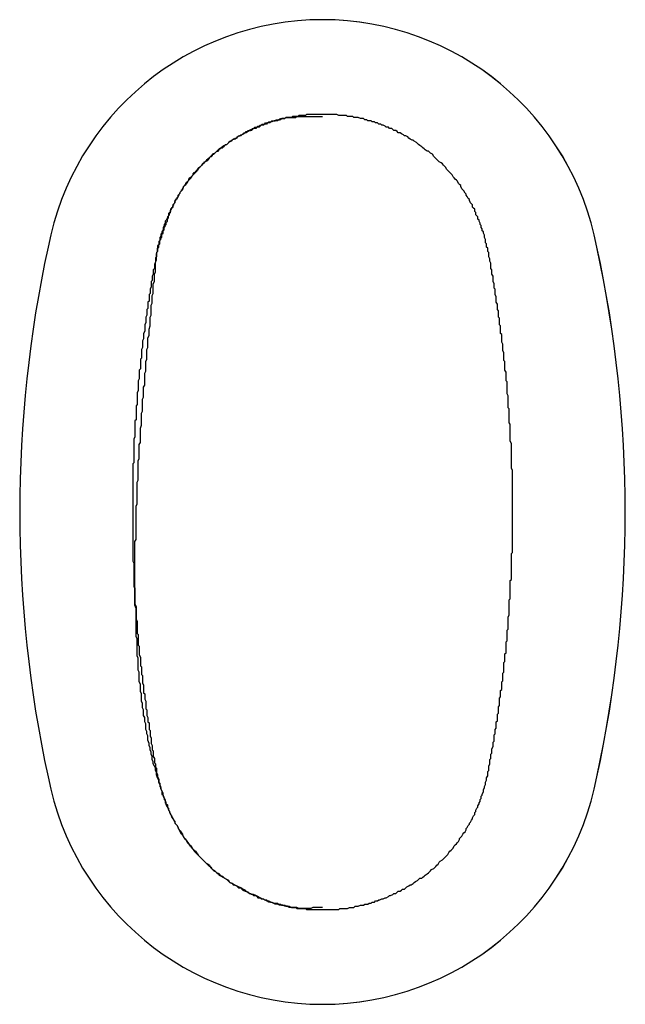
# Model space of a CAD drawing. Extents: x 7.6 to 27.1, y 2.7 to 20.5.
# Tile 44 of 136: x 14.9831 to 15.0393, y 15.0868 to 15.1781. Entities that reach past the tile are written whole.
import ezdxf

# ---------------------------------------------------------------- set-up
doc = ezdxf.new("R2010")
doc.units = 0
doc.layers.get('0').update_dxf_attribs({"linetype": 'CONTINUOUS'})

msp = doc.modelspace()

# ---------------------------------------------------------------- linework, layer by layer
at = {"color": 7, "linetype": 'CONTINUOUS'}
for p, q in [((15.0111860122, 15.1693192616), (15.0111809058, 15.1693192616)), ((14.9958544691, 15.1566439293), (14.9958503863, 15.1566439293)), ((15.036623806, 15.1569961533), (15.0366278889, 15.1569961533)), ((15.036623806, 15.1078944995), (15.0366278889, 15.1078944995)), ((15.011180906, 15.0955719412), (15.0111860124, 15.0955719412))]:
    msp.add_line(p, q, dxfattribs=at)
at = {"color": 7}
for points in [[(15.0265, 15.1082, 0), (15.0265, 15.1084, 0), (15.0266, 15.1085, 0), (15.0266, 15.1087, 0), (15.0266, 15.1088, 0), (15.0266, 15.1089, 0), (15.0267, 15.1091, 0), (15.0267, 15.1092, 0), (15.0267, 15.1093, 0), (15.0267, 15.1095, 0), (15.0268, 15.1096, 0), (15.0268, 15.1097, 0), (15.0268, 15.1099, 0), (15.0268, 15.11, 0), (15.0269, 15.1101, 0), (15.0269, 15.1103, 0), (15.0269, 15.1104, 0), (15.0269, 15.1105, 0), (15.027, 15.1107, 0), (15.027, 15.1108, 0), (15.027, 15.111, 0), (15.027, 15.1111, 0), (15.0271, 15.1112, 0), (15.0271, 15.1114, 0), (15.0271, 15.1115, 0), (15.0271, 15.1116, 0), (15.0271, 15.1118, 0), (15.0272, 15.1119, 0), (15.0272, 15.112, 0), (15.0272, 15.1122, 0), (15.0272, 15.1123, 0), (15.0273, 15.1124, 0), (15.0273, 15.1126, 0), (15.0273, 15.1127, 0), (15.0273, 15.1129, 0), (15.0273, 15.113, 0), (15.0274, 15.1131, 0), (15.0274, 15.1133, 0), (15.0274, 15.1134, 0), (15.0274, 15.1135, 0), (15.0274, 15.1137, 0), (15.0275, 15.1138, 0), (15.0275, 15.1139, 0), (15.0275, 15.1141, 0), (15.0275, 15.1142, 0), (15.0275, 15.1144, 0), (15.0276, 15.1145, 0), (15.0276, 15.1146, 0), (15.0276, 15.1148, 0), (15.0276, 15.1149, 0), (15.0276, 15.115, 0), (15.0276, 15.1152, 0), (15.0277, 15.1153, 0), (15.0277, 15.1155, 0), (15.0277, 15.1156, 0), (15.0277, 15.1157, 0), (15.0277, 15.1159, 0), (15.0278, 15.116, 0), (15.0278, 15.1161, 0), (15.0278, 15.1163, 0), (15.0278, 15.1164, 0), (15.0278, 15.1165, 0), (15.0278, 15.1167, 0), (15.0279, 15.1168, 0), (15.0279, 15.117, 0), (15.0279, 15.1171, 0), (15.0279, 15.1172, 0), (15.0279, 15.1174, 0), (15.0279, 15.1175, 0), (15.028, 15.1176, 0), (15.028, 15.1178, 0), (15.028, 15.1179, 0), (15.028, 15.1181, 0), (15.028, 15.1182, 0), (15.028, 15.1183, 0), (15.028, 15.1185, 0), (15.0281, 15.1186, 0), (15.0281, 15.1187, 0), (15.0281, 15.1189, 0), (15.0281, 15.119, 0), (15.0281, 15.1192, 0), (15.0281, 15.1193, 0), (15.0282, 15.1194, 0), (15.0282, 15.1196, 0), (15.0282, 15.1197, 0), (15.0282, 15.1198, 0), (15.0282, 15.12, 0), (15.0282, 15.1201, 0), (15.0282, 15.1203, 0), (15.0282, 15.1204, 0), (15.0283, 15.1205, 0), (15.0283, 15.1207, 0), (15.0283, 15.1208, 0), (15.0283, 15.1209, 0), (15.0283, 15.1211, 0), (15.0283, 15.1212, 0), (15.0283, 15.1214, 0), (15.0283, 15.1215, 0), (15.0284, 15.1216, 0), (15.0284, 15.1218, 0), (15.0284, 15.1219, 0), (15.0284, 15.1221, 0), (15.0284, 15.1222, 0), (15.0284, 15.1223, 0), (15.0284, 15.1225, 0), (15.0284, 15.1226, 0), (15.0284, 15.1227, 0), (15.0285, 15.1229, 0), (15.0285, 15.123, 0), (15.0285, 15.1232, 0), (15.0285, 15.1233, 0), (15.0285, 15.1234, 0), (15.0285, 15.1236, 0), (15.0285, 15.1237, 0), (15.0285, 15.1238, 0), (15.0285, 15.124, 0), (15.0285, 15.1241, 0), (15.0285, 15.1243, 0), (15.0286, 15.1244, 0), (15.0286, 15.1245, 0), (15.0286, 15.1247, 0), (15.0286, 15.1248, 0), (15.0286, 15.125, 0), (15.0286, 15.1251, 0), (15.0286, 15.1252, 0), (15.0286, 15.1254, 0), (15.0286, 15.1255, 0), (15.0286, 15.1256, 0), (15.0286, 15.1258, 0), (15.0286, 15.1259, 0), (15.0286, 15.1261, 0), (15.0287, 15.1262, 0), (15.0287, 15.1263, 0), (15.0287, 15.1265, 0), (15.0287, 15.1266, 0), (15.0287, 15.1268, 0), (15.0287, 15.1269, 0), (15.0287, 15.127, 0), (15.0287, 15.1272, 0), (15.0287, 15.1273, 0), (15.0287, 15.1274, 0), (15.0287, 15.1276, 0), (15.0287, 15.1277, 0), (15.0287, 15.1279, 0), (15.0287, 15.128, 0), (15.0287, 15.1281, 0), (15.0287, 15.1283, 0), (15.0287, 15.1284, 0), (15.0287, 15.1286, 0), (15.0288, 15.1287, 0), (15.0288, 15.1288, 0), (15.0288, 15.129, 0), (15.0288, 15.1291, 0), (15.0288, 15.1292, 0), (15.0288, 15.1294, 0), (15.0288, 15.1295, 0), (15.0288, 15.1297, 0), (15.0288, 15.1298, 0), (15.0288, 15.1299, 0), (15.0288, 15.1301, 0), (15.0288, 15.1302, 0), (15.0288, 15.1304, 0), (15.0288, 15.1305, 0), (15.0288, 15.1306, 0), (15.0288, 15.1308, 0), (15.0288, 15.1309, 0), (15.0288, 15.131, 0), (15.0288, 15.1312, 0), (15.0288, 15.1313, 0), (15.0288, 15.1315, 0), (15.0288, 15.1316, 0), (15.0288, 15.1317, 0), (15.0288, 15.1319, 0), (15.0288, 15.132, 0), (15.0288, 15.1322, 0), (15.0288, 15.1323, 0), (15.0288, 15.1324, 0), (15.0288, 15.1326, 0), (15.0288, 15.1327, 0), (15.0288, 15.1329, 0), (15.0288, 15.133, 0), (15.0288, 15.1331, 0), (15.0288, 15.1333, 0), (15.0288, 15.1334, 0), (15.0288, 15.1335, 0), (15.0288, 15.1337, 0), (15.0288, 15.1338, 0), (15.0288, 15.134, 0), (15.0288, 15.1341, 0), (15.0288, 15.1342, 0), (15.0288, 15.1344, 0), (15.0288, 15.1345, 0), (15.0288, 15.1347, 0), (15.0288, 15.1348, 0), (15.0288, 15.1349, 0), (15.0288, 15.1351, 0), (15.0288, 15.1352, 0), (15.0288, 15.1353, 0), (15.0288, 15.1355, 0), (15.0288, 15.1356, 0), (15.0288, 15.1358, 0), (15.0288, 15.1359, 0), (15.0288, 15.136, 0), (15.0288, 15.1362, 0), (15.0288, 15.1363, 0), (15.0287, 15.1365, 0), (15.0287, 15.1366, 0), (15.0287, 15.1367, 0), (15.0287, 15.1369, 0), (15.0287, 15.137, 0), (15.0287, 15.1372, 0), (15.0287, 15.1373, 0), (15.0287, 15.1374, 0), (15.0287, 15.1376, 0), (15.0287, 15.1377, 0), (15.0287, 15.1378, 0), (15.0287, 15.138, 0), (15.0287, 15.1381, 0), (15.0287, 15.1383, 0), (15.0287, 15.1384, 0), (15.0287, 15.1385, 0), (15.0287, 15.1387, 0), (15.0287, 15.1388, 0), (15.0286, 15.139, 0), (15.0286, 15.1391, 0), (15.0286, 15.1392, 0), (15.0286, 15.1394, 0), (15.0286, 15.1395, 0), (15.0286, 15.1396, 0), (15.0286, 15.1398, 0), (15.0286, 15.1399, 0), (15.0286, 15.1401, 0), (15.0286, 15.1402, 0), (15.0286, 15.1403, 0), (15.0286, 15.1405, 0), (15.0286, 15.1406, 0), (15.0285, 15.1407, 0), (15.0285, 15.1409, 0), (15.0285, 15.141, 0), (15.0285, 15.1412, 0), (15.0285, 15.1413, 0), (15.0285, 15.1414, 0), (15.0285, 15.1416, 0), (15.0285, 15.1417, 0), (15.0285, 15.1419, 0), (15.0285, 15.142, 0), (15.0284, 15.1421, 0), (15.0284, 15.1423, 0), (15.0284, 15.1424, 0), (15.0284, 15.1425, 0), (15.0284, 15.1427, 0), (15.0284, 15.1428, 0), (15.0284, 15.143, 0), (15.0284, 15.1431, 0), (15.0284, 15.1432, 0), (15.0283, 15.1434, 0), (15.0283, 15.1435, 0), (15.0283, 15.1436, 0), (15.0283, 15.1438, 0), (15.0283, 15.1439, 0), (15.0283, 15.1441, 0), (15.0283, 15.1442, 0), (15.0283, 15.1443, 0), (15.0283, 15.1445, 0), (15.0282, 15.1446, 0), (15.0282, 15.1448, 0), (15.0282, 15.1449, 0), (15.0282, 15.145, 0), (15.0282, 15.1452, 0), (15.0282, 15.1453, 0), (15.0282, 15.1454, 0), (15.0281, 15.1456, 0), (15.0281, 15.1457, 0), (15.0281, 15.1459, 0), (15.0281, 15.146, 0), (15.0281, 15.1461, 0), (15.0281, 15.1463, 0), (15.0281, 15.1464, 0), (15.028, 15.1465, 0), (15.028, 15.1467, 0), (15.028, 15.1468, 0), (15.028, 15.147, 0), (15.028, 15.1471, 0), (15.028, 15.1472, 0), (15.0279, 15.1474, 0), (15.0279, 15.1475, 0), (15.0279, 15.1476, 0), (15.0279, 15.1478, 0), (15.0279, 15.1479, 0), (15.0279, 15.148, 0), (15.0278, 15.1482, 0), (15.0278, 15.1483, 0), (15.0278, 15.1485, 0), (15.0278, 15.1486, 0), (15.0278, 15.1487, 0), (15.0278, 15.1489, 0), (15.0277, 15.149, 0), (15.0277, 15.1491, 0), (15.0277, 15.1493, 0), (15.0277, 15.1494, 0), (15.0277, 15.1496, 0), (15.0277, 15.1497, 0), (15.0276, 15.1498, 0), (15.0276, 15.15, 0), (15.0276, 15.1501, 0), (15.0276, 15.1502, 0), (15.0276, 15.1504, 0), (15.0275, 15.1505, 0), (15.0275, 15.1507, 0), (15.0275, 15.1508, 0), (15.0275, 15.1509, 0), (15.0275, 15.1511, 0), (15.0274, 15.1512, 0), (15.0274, 15.1513, 0), (15.0274, 15.1515, 0), (15.0274, 15.1516, 0), (15.0274, 15.1517, 0), (15.0273, 15.1519, 0), (15.0273, 15.152, 0), (15.0273, 15.1522, 0), (15.0273, 15.1523, 0), (15.0273, 15.1524, 0), (15.0272, 15.1526, 0), (15.0272, 15.1527, 0), (15.0272, 15.1528, 0), (15.0272, 15.153, 0), (15.0272, 15.1531, 0), (15.0271, 15.1532, 0), (15.0271, 15.1534, 0), (15.0271, 15.1535, 0), (15.0271, 15.1536, 0), (15.027, 15.1538, 0), (15.027, 15.1539, 0), (15.027, 15.1541, 0), (15.027, 15.1542, 0), (15.027, 15.1543, 0), (15.0269, 15.1545, 0), (15.0269, 15.1546, 0), (15.0269, 15.1547, 0), (15.0269, 15.1549, 0), (15.0268, 15.155, 0), (15.0268, 15.1551, 0), (15.0268, 15.1553, 0), (15.0268, 15.1554, 0), (15.0268, 15.1555, 0), (15.0267, 15.1557, 0), (15.0267, 15.1558, 0), (15.0267, 15.1559, 0), (15.0266, 15.1561, 0), (15.0266, 15.1562, 0), (15.0266, 15.1564, 0), (15.0266, 15.1565, 0), (15.0265, 15.1566, 0), (15.0265, 15.1568, 0), (15.0265, 15.1569, 0), (15.0264, 15.157, 0), (15.0264, 15.1572, 0), (15.0264, 15.1573, 0), (15.0263, 15.1574, 0), (15.0263, 15.1576, 0), (15.0263, 15.1577, 0), (15.0262, 15.1579, 0), (15.0262, 15.158, 0), (15.0262, 15.1581, 0), (15.0261, 15.1583, 0), (15.0261, 15.1584, 0), (15.026, 15.1585, 0), (15.026, 15.1587, 0), (15.0259, 15.1588, 0), (15.0259, 15.159, 0), (15.0258, 15.1591, 0), (15.0258, 15.1592, 0), (15.0257, 15.1594, 0), (15.0257, 15.1595, 0), (15.0256, 15.1596, 0), (15.0256, 15.1598, 0), (15.0255, 15.1599, 0), (15.0254, 15.16, 0), (15.0254, 15.1602, 0), (15.0253, 15.1603, 0), (15.0253, 15.1605, 0), (15.0252, 15.1606, 0), (15.0251, 15.1607, 0), (15.0251, 15.1609, 0), (15.025, 15.161, 0), (15.0249, 15.1611, 0), (15.0248, 15.1613, 0), (15.0248, 15.1614, 0), (15.0247, 15.1615, 0), (15.0246, 15.1617, 0), (15.0245, 15.1618, 0), (15.0245, 15.1619, 0), (15.0244, 15.162, 0), (15.0243, 15.1622, 0), (15.0242, 15.1623, 0), (15.0241, 15.1624, 0), (15.024, 15.1626, 0), (15.024, 15.1627, 0), (15.0239, 15.1628, 0), (15.0238, 15.1629, 0), (15.0237, 15.1631, 0), (15.0236, 15.1632, 0), (15.0235, 15.1633, 0), (15.0234, 15.1634, 0), (15.0233, 15.1635, 0), (15.0232, 15.1637, 0), (15.0231, 15.1638, 0), (15.023, 15.1639, 0), (15.0229, 15.164, 0), (15.0228, 15.1641, 0), (15.0227, 15.1642, 0), (15.0226, 15.1644, 0), (15.0225, 15.1645, 0), (15.0224, 15.1646, 0), (15.0223, 15.1647, 0), (15.0222, 15.1648, 0), (15.022, 15.1649, 0), (15.0219, 15.165, 0), (15.0218, 15.1651, 0), (15.0217, 15.1652, 0), (15.0216, 15.1653, 0), (15.0215, 15.1654, 0), (15.0214, 15.1656, 0), (15.0212, 15.1657, 0), (15.0211, 15.1658, 0), (15.021, 15.1659, 0), (15.0209, 15.1659, 0), (15.0207, 15.166, 0), (15.0206, 15.1661, 0), (15.0205, 15.1662, 0), (15.0204, 15.1663, 0), (15.0202, 15.1664, 0), (15.0201, 15.1665, 0), (15.02, 15.1666, 0), (15.0199, 15.1667, 0), (15.0197, 15.1668, 0), (15.0196, 15.1669, 0), (15.0195, 15.1669, 0), (15.0193, 15.167, 0), (15.0192, 15.1671, 0), (15.0191, 15.1672, 0), (15.0189, 15.1673, 0), (15.0188, 15.1673, 0), (15.0187, 15.1674, 0), (15.0185, 15.1675, 0), (15.0184, 15.1676, 0), (15.0182, 15.1676, 0), (15.0181, 15.1677, 0), (15.018, 15.1678, 0), (15.0178, 15.1678, 0), (15.0177, 15.1679, 0), (15.0176, 15.168, 0), (15.0174, 15.168, 0), (15.0173, 15.1681, 0), (15.0171, 15.1681, 0), (15.017, 15.1682, 0), (15.0168, 15.1683, 0), (15.0167, 15.1683, 0), (15.0166, 15.1684, 0), (15.0164, 15.1684, 0), (15.0163, 15.1685, 0), (15.0161, 15.1685, 0), (15.016, 15.1686, 0), (15.0158, 15.1686, 0), (15.0157, 15.1687, 0), (15.0156, 15.1687, 0), (15.0154, 15.1687, 0), (15.0153, 15.1688, 0), (15.0151, 15.1688, 0), (15.015, 15.1689, 0), (15.0148, 15.1689, 0), (15.0147, 15.1689, 0), (15.0145, 15.169, 0), (15.0144, 15.169, 0), (15.0143, 15.169, 0), (15.0141, 15.169, 0), (15.014, 15.1691, 0), (15.0138, 15.1691, 0), (15.0137, 15.1691, 0), (15.0135, 15.1691, 0), (15.0134, 15.1692, 0), (15.0132, 15.1692, 0), (15.0131, 15.1692, 0), (15.013, 15.1692, 0), (15.0128, 15.1692, 0), (15.0127, 15.1692, 0), (15.0125, 15.1693, 0), (15.0124, 15.1693, 0), (15.0122, 15.1693, 0), (15.0121, 15.1693, 0), (15.012, 15.1693, 0), (15.0118, 15.1693, 0), (15.0117, 15.1693, 0), (15.0115, 15.1693, 0), (15.0114, 15.1693, 0), (15.0113, 15.1693, 0), (15.0111, 15.1693, 0), (15.011, 15.1693, 0), (15.0108, 15.1693, 0), (15.0107, 15.1693, 0), (15.0106, 15.1693, 0), (15.0104, 15.1693, 0), (15.0103, 15.1693, 0), (15.0101, 15.1693, 0), (15.01, 15.1693, 0), (15.0098, 15.1693, 0), (15.0097, 15.1693, 0), (15.0096, 15.1692, 0), (15.0094, 15.1692, 0), (15.0093, 15.1692, 0), (15.0091, 15.1692, 0), (15.009, 15.1692, 0), (15.0089, 15.1691, 0), (15.0087, 15.1691, 0), (15.0086, 15.1691, 0), (15.0084, 15.1691, 0), (15.0083, 15.169, 0), (15.0081, 15.169, 0), (15.008, 15.169, 0), (15.0078, 15.169, 0), (15.0077, 15.1689, 0), (15.0076, 15.1689, 0), (15.0074, 15.1689, 0), (15.0073, 15.1688, 0), (15.0071, 15.1688, 0), (15.007, 15.1687, 0), (15.0068, 15.1687, 0), (15.0067, 15.1687, 0), (15.0065, 15.1686, 0), (15.0064, 15.1686, 0), (15.0063, 15.1685, 0), (15.0061, 15.1685, 0), (15.006, 15.1684, 0), (15.0058, 15.1684, 0), (15.0057, 15.1683, 0), (15.0055, 15.1683, 0), (15.0054, 15.1682, 0), (15.0053, 15.1681, 0), (15.0051, 15.1681, 0), (15.005, 15.168, 0), (15.0048, 15.168, 0), (15.0047, 15.1679, 0), (15.0046, 15.1678, 0), (15.0044, 15.1678, 0), (15.0043, 15.1677, 0), (15.0041, 15.1676, 0), (15.004, 15.1676, 0), (15.0039, 15.1675, 0), (15.0037, 15.1674, 0), (15.0036, 15.1673, 0), (15.0035, 15.1673, 0), (15.0033, 15.1672, 0), (15.0032, 15.1671, 0), (15.0031, 15.167, 0), (15.0029, 15.167, 0), (15.0028, 15.1669, 0), (15.0027, 15.1668, 0), (15.0025, 15.1667, 0), (15.0024, 15.1666, 0), (15.0023, 15.1665, 0), (15.0021, 15.1664, 0), (15.002, 15.1663, 0), (15.0019, 15.1663, 0), (15.0018, 15.1662, 0), (15.0016, 15.1661, 0), (15.0015, 15.166, 0), (15.0014, 15.1659, 0), (15.0013, 15.1658, 0), (15.0012, 15.1657, 0), (15.001, 15.1656, 0), (15.0009, 15.1655, 0), (15.0008, 15.1654, 0), (15.0007, 15.1653, 0), (15.0006, 15.1651, 0), (15.0005, 15.165, 0), (15.0003, 15.1649, 0), (15.0002, 15.1648, 0), (15.0001, 15.1647, 0), (15, 15.1646, 0), (14.9999, 15.1645, 0), (14.9998, 15.1644, 0), (14.9997, 15.1643, 0), (14.9996, 15.1641, 0), (14.9995, 15.164, 0), (14.9994, 15.1639, 0), (14.9993, 15.1638, 0), (14.9992, 15.1637, 0), (14.9991, 15.1636, 0), (14.999, 15.1634, 0), (14.9989, 15.1633, 0), (14.9988, 15.1632, 0), (14.9987, 15.1631, 0), (14.9986, 15.1629, 0), (14.9985, 15.1628, 0), (14.9984, 15.1627, 0), (14.9983, 15.1626, 0), (14.9982, 15.1624, 0), (14.9982, 15.1623, 0), (14.9981, 15.1622, 0), (14.998, 15.1621, 0), (14.9979, 15.1619, 0), (14.9978, 15.1618, 0), (14.9978, 15.1617, 0), (14.9977, 15.1615, 0), (14.9976, 15.1614, 0), (14.9975, 15.1613, 0), (14.9975, 15.1611, 0), (14.9974, 15.161, 0), (14.9973, 15.1609, 0), (14.9973, 15.1607, 0), (14.9972, 15.1606, 0), (14.9971, 15.1605, 0), (14.9971, 15.1603, 0), (14.997, 15.1602, 0), (14.9969, 15.1601, 0), (14.9969, 15.1599, 0), (14.9968, 15.1598, 0), (14.9968, 15.1597, 0), (14.9967, 15.1595, 0), (14.9966, 15.1594, 0), (14.9966, 15.1592, 0), (14.9965, 15.1591, 0), (14.9965, 15.159, 0), (14.9964, 15.1588, 0), (14.9964, 15.1587, 0), (14.9964, 15.1586, 0), (14.9963, 15.1584, 0), (14.9963, 15.1583, 0), (14.9962, 15.1582, 0), (14.9962, 15.158, 0), (14.9961, 15.1579, 0), (14.9961, 15.1577, 0), (14.9961, 15.1576, 0), (14.996, 15.1575, 0), (14.996, 15.1573, 0), (14.996, 15.1572, 0), (14.9959, 15.1571, 0), (14.9959, 15.1569, 0), (14.9959, 15.1568, 0), (14.9959, 15.1566, 0)], [(14.9959, 15.1566, 0), (14.9959, 15.1567, 0), (14.9959, 15.1568, 0), (14.9959, 15.1569, 0), (14.996, 15.157, 0), (14.996, 15.1571, 0), (14.996, 15.1572, 0), (14.9961, 15.1573, 0), (14.9961, 15.1574, 0), (14.9961, 15.1575, 0), (14.9961, 15.1576, 0), (14.9962, 15.1577, 0), (14.9962, 15.1578, 0), (14.9962, 15.1579, 0), (14.9963, 15.1579, 0), (14.9963, 15.158, 0), (14.9963, 15.1581, 0), (14.9963, 15.1582, 0), (14.9964, 15.1583, 0), (14.9964, 15.1584, 0), (14.9964, 15.1585, 0), (14.9965, 15.1586, 0), (14.9965, 15.1587, 0), (14.9965, 15.1588, 0), (14.9966, 15.1589, 0), (14.9966, 15.159, 0), (14.9966, 15.159, 0), (14.9967, 15.1591, 0), (14.9967, 15.1592, 0), (14.9967, 15.1593, 0), (14.9968, 15.1594, 0), (14.9968, 15.1595, 0), (14.9968, 15.1596, 0), (14.9969, 15.1597, 0), (14.9969, 15.1598, 0), (14.9969, 15.1599, 0), (14.997, 15.16, 0), (14.997, 15.16, 0), (14.997, 15.1601, 0), (14.9971, 15.1602, 0), (14.9971, 15.1603, 0), (14.9971, 15.1604, 0), (14.9972, 15.1605, 0), (14.9972, 15.1606, 0), (14.9973, 15.1607, 0), (14.9973, 15.1607, 0), (14.9973, 15.1608, 0), (14.9974, 15.1609, 0), (14.9974, 15.161, 0), (14.9975, 15.1611, 0), (14.9975, 15.1612, 0), (14.9976, 15.1613, 0), (14.9976, 15.1613, 0), (14.9976, 15.1614, 0), (14.9977, 15.1615, 0), (14.9977, 15.1616, 0), (14.9978, 15.1617, 0), (14.9978, 15.1618, 0), (14.9979, 15.1618, 0), (14.9979, 15.1619, 0), (14.998, 15.162, 0), (14.998, 15.1621, 0), (14.9981, 15.1622, 0), (14.9981, 15.1623, 0), (14.9982, 15.1623, 0), (14.9982, 15.1624, 0), (14.9983, 15.1625, 0), (14.9983, 15.1626, 0), (14.9984, 15.1627, 0), (14.9984, 15.1627, 0), (14.9985, 15.1628, 0), (14.9985, 15.1629, 0), (14.9986, 15.163, 0), (14.9986, 15.163, 0), (14.9987, 15.1631, 0), (14.9988, 15.1632, 0), (14.9988, 15.1633, 0), (14.9989, 15.1634, 0), (14.9989, 15.1634, 0), (14.999, 15.1635, 0), (14.9991, 15.1636, 0), (14.9991, 15.1636, 0), (14.9992, 15.1637, 0), (14.9992, 15.1638, 0), (14.9993, 15.1639, 0), (14.9994, 15.1639, 0), (14.9994, 15.164, 0), (14.9995, 15.1641, 0), (14.9996, 15.1642, 0), (14.9996, 15.1642, 0), (14.9997, 15.1643, 0), (14.9998, 15.1644, 0), (14.9998, 15.1644, 0), (14.9999, 15.1645, 0), (15, 15.1646, 0), (15, 15.1646, 0), (15.0001, 15.1647, 0), (15.0002, 15.1648, 0), (15.0002, 15.1649, 0), (15.0003, 15.1649, 0), (15.0004, 15.165, 0), (15.0005, 15.1651, 0), (15.0005, 15.1651, 0), (15.0006, 15.1652, 0), (15.0007, 15.1653, 0), (15.0007, 15.1653, 0), (15.0008, 15.1654, 0), (15.0009, 15.1654, 0), (15.001, 15.1655, 0), (15.001, 15.1656, 0), (15.0011, 15.1656, 0), (15.0012, 15.1657, 0), (15.0013, 15.1658, 0), (15.0013, 15.1658, 0), (15.0014, 15.1659, 0), (15.0015, 15.1659, 0), (15.0016, 15.166, 0), (15.0016, 15.1661, 0), (15.0017, 15.1661, 0), (15.0018, 15.1662, 0), (15.0019, 15.1662, 0), (15.002, 15.1663, 0), (15.002, 15.1664, 0), (15.0021, 15.1664, 0), (15.0022, 15.1665, 0), (15.0023, 15.1665, 0), (15.0024, 15.1666, 0), (15.0024, 15.1666, 0), (15.0025, 15.1667, 0), (15.0026, 15.1668, 0), (15.0027, 15.1668, 0), (15.0028, 15.1669, 0), (15.0028, 15.1669, 0), (15.0029, 15.167, 0), (15.003, 15.167, 0), (15.0031, 15.1671, 0), (15.0032, 15.1671, 0), (15.0033, 15.1672, 0), (15.0033, 15.1672, 0), (15.0034, 15.1673, 0), (15.0035, 15.1673, 0), (15.0036, 15.1674, 0), (15.0037, 15.1674, 0), (15.0038, 15.1675, 0), (15.0039, 15.1675, 0), (15.0039, 15.1676, 0), (15.004, 15.1676, 0), (15.0041, 15.1677, 0), (15.0042, 15.1677, 0), (15.0043, 15.1678, 0), (15.0044, 15.1678, 0), (15.0045, 15.1678, 0), (15.0045, 15.1679, 0), (15.0046, 15.1679, 0), (15.0047, 15.168, 0), (15.0048, 15.168, 0), (15.0049, 15.1681, 0), (15.005, 15.1681, 0), (15.0051, 15.1681, 0), (15.0052, 15.1682, 0), (15.0053, 15.1682, 0), (15.0053, 15.1682, 0), (15.0054, 15.1683, 0), (15.0055, 15.1683, 0), (15.0056, 15.1684, 0), (15.0057, 15.1684, 0), (15.0058, 15.1684, 0), (15.0059, 15.1685, 0), (15.006, 15.1685, 0), (15.0061, 15.1685, 0), (15.0062, 15.1686, 0), (15.0062, 15.1686, 0), (15.0063, 15.1686, 0), (15.0064, 15.1686, 0), (15.0065, 15.1687, 0), (15.0066, 15.1687, 0), (15.0067, 15.1687, 0), (15.0068, 15.1687, 0), (15.0069, 15.1688, 0), (15.007, 15.1688, 0), (15.0071, 15.1688, 0), (15.0072, 15.1688, 0), (15.0073, 15.1689, 0), (15.0074, 15.1689, 0), (15.0075, 15.1689, 0), (15.0075, 15.1689, 0), (15.0076, 15.1689, 0), (15.0077, 15.1689, 0), (15.0078, 15.169, 0), (15.0079, 15.169, 0), (15.008, 15.169, 0), (15.0081, 15.169, 0), (15.0082, 15.169, 0), (15.0083, 15.169, 0), (15.0084, 15.169, 0), (15.0085, 15.169, 0), (15.0086, 15.169, 0), (15.0087, 15.169, 0), (15.0088, 15.1691, 0), (15.0089, 15.1691, 0), (15.009, 15.1691, 0), (15.0091, 15.1691, 0), (15.0092, 15.1691, 0), (15.0093, 15.1691, 0), (15.0094, 15.1691, 0), (15.0094, 15.1691, 0), (15.0095, 15.1691, 0), (15.0096, 15.1691, 0), (15.0097, 15.1691, 0), (15.0098, 15.1691, 0), (15.0099, 15.1691, 0), (15.01, 15.1691, 0), (15.0101, 15.1691, 0), (15.0102, 15.1691, 0), (15.0103, 15.1691, 0), (15.0104, 15.1691, 0), (15.0105, 15.1691, 0), (15.0106, 15.1691, 0), (15.0107, 15.1691, 0), (15.0108, 15.1691, 0), (15.0109, 15.1691, 0), (15.011, 15.1691, 0), (15.0111, 15.1691, 0), (15.0112, 15.1691, 0)], [(14.9959, 15.1566, 0), (14.9958, 15.1565, 0), (14.9958, 15.1564, 0), (14.9958, 15.1562, 0), (14.9958, 15.1561, 0), (14.9957, 15.156, 0), (14.9957, 15.1558, 0), (14.9957, 15.1557, 0), (14.9957, 15.1556, 0), (14.9956, 15.1554, 0), (14.9956, 15.1553, 0), (14.9956, 15.1552, 0), (14.9956, 15.155, 0), (14.9955, 15.1549, 0), (14.9955, 15.1548, 0), (14.9955, 15.1546, 0), (14.9955, 15.1545, 0), (14.9954, 15.1543, 0), (14.9954, 15.1542, 0), (14.9954, 15.1541, 0), (14.9954, 15.1539, 0), (14.9953, 15.1538, 0), (14.9953, 15.1537, 0), (14.9953, 15.1535, 0), (14.9953, 15.1534, 0), (14.9953, 15.1533, 0), (14.9952, 15.1531, 0), (14.9952, 15.153, 0), (14.9952, 15.1528, 0), (14.9952, 15.1527, 0), (14.9951, 15.1526, 0), (14.9951, 15.1524, 0), (14.9951, 15.1523, 0), (14.9951, 15.1522, 0), (14.9951, 15.152, 0), (14.995, 15.1519, 0), (14.995, 15.1518, 0), (14.995, 15.1516, 0), (14.995, 15.1515, 0), (14.995, 15.1513, 0), (14.9949, 15.1512, 0), (14.9949, 15.1511, 0), (14.9949, 15.1509, 0), (14.9949, 15.1508, 0), (14.9949, 15.1507, 0), (14.9948, 15.1505, 0), (14.9948, 15.1504, 0), (14.9948, 15.1503, 0), (14.9948, 15.1501, 0), (14.9948, 15.15, 0), (14.9947, 15.1498, 0), (14.9947, 15.1497, 0), (14.9947, 15.1496, 0), (14.9947, 15.1494, 0), (14.9947, 15.1493, 0), (14.9947, 15.1492, 0), (14.9946, 15.149, 0), (14.9946, 15.1489, 0), (14.9946, 15.1488, 0), (14.9946, 15.1486, 0), (14.9946, 15.1485, 0), (14.9945, 15.1483, 0), (14.9945, 15.1482, 0), (14.9945, 15.1481, 0), (14.9945, 15.1479, 0), (14.9945, 15.1478, 0), (14.9945, 15.1477, 0), (14.9944, 15.1475, 0), (14.9944, 15.1474, 0), (14.9944, 15.1472, 0), (14.9944, 15.1471, 0), (14.9944, 15.147, 0), (14.9944, 15.1468, 0), (14.9944, 15.1467, 0), (14.9943, 15.1466, 0), (14.9943, 15.1464, 0), (14.9943, 15.1463, 0), (14.9943, 15.1461, 0), (14.9943, 15.146, 0), (14.9943, 15.1459, 0), (14.9943, 15.1457, 0), (14.9942, 15.1456, 0), (14.9942, 15.1455, 0), (14.9942, 15.1453, 0), (14.9942, 15.1452, 0), (14.9942, 15.145, 0), (14.9942, 15.1449, 0), (14.9942, 15.1448, 0), (14.9941, 15.1446, 0), (14.9941, 15.1445, 0), (14.9941, 15.1444, 0), (14.9941, 15.1442, 0), (14.9941, 15.1441, 0), (14.9941, 15.1439, 0), (14.9941, 15.1438, 0), (14.9941, 15.1437, 0), (14.994, 15.1435, 0), (14.994, 15.1434, 0), (14.994, 15.1433, 0), (14.994, 15.1431, 0), (14.994, 15.143, 0), (14.994, 15.1428, 0), (14.994, 15.1427, 0), (14.994, 15.1426, 0), (14.994, 15.1424, 0), (14.9939, 15.1423, 0), (14.9939, 15.1421, 0), (14.9939, 15.142, 0), (14.9939, 15.1419, 0), (14.9939, 15.1417, 0), (14.9939, 15.1416, 0), (14.9939, 15.1415, 0), (14.9939, 15.1413, 0), (14.9939, 15.1412, 0), (14.9939, 15.141, 0), (14.9938, 15.1409, 0), (14.9938, 15.1408, 0), (14.9938, 15.1406, 0), (14.9938, 15.1405, 0), (14.9938, 15.1404, 0), (14.9938, 15.1402, 0), (14.9938, 15.1401, 0), (14.9938, 15.1399, 0), (14.9938, 15.1398, 0), (14.9938, 15.1397, 0), (14.9938, 15.1395, 0), (14.9938, 15.1394, 0), (14.9937, 15.1392, 0), (14.9937, 15.1391, 0), (14.9937, 15.139, 0), (14.9937, 15.1388, 0), (14.9937, 15.1387, 0), (14.9937, 15.1386, 0), (14.9937, 15.1384, 0), (14.9937, 15.1383, 0), (14.9937, 15.1381, 0), (14.9937, 15.138, 0), (14.9937, 15.1379, 0), (14.9937, 15.1377, 0), (14.9937, 15.1376, 0), (14.9937, 15.1374, 0), (14.9937, 15.1373, 0), (14.9937, 15.1372, 0), (14.9937, 15.137, 0), (14.9936, 15.1369, 0), (14.9936, 15.1368, 0), (14.9936, 15.1366, 0), (14.9936, 15.1365, 0), (14.9936, 15.1363, 0), (14.9936, 15.1362, 0), (14.9936, 15.1361, 0), (14.9936, 15.1359, 0), (14.9936, 15.1358, 0), (14.9936, 15.1356, 0), (14.9936, 15.1355, 0), (14.9936, 15.1354, 0), (14.9936, 15.1352, 0), (14.9936, 15.1351, 0), (14.9936, 15.1349, 0), (14.9936, 15.1348, 0), (14.9936, 15.1347, 0), (14.9936, 15.1345, 0), (14.9936, 15.1344, 0), (14.9936, 15.1343, 0), (14.9936, 15.1341, 0), (14.9936, 15.134, 0), (14.9936, 15.1338, 0), (14.9936, 15.1337, 0), (14.9936, 15.1336, 0), (14.9936, 15.1334, 0), (14.9936, 15.1333, 0), (14.9936, 15.1331, 0), (14.9936, 15.133, 0), (14.9936, 15.1329, 0), (14.9936, 15.1327, 0), (14.9936, 15.1326, 0), (14.9936, 15.1325, 0), (14.9936, 15.1323, 0), (14.9936, 15.1322, 0), (14.9936, 15.132, 0), (14.9936, 15.1319, 0), (14.9936, 15.1318, 0), (14.9936, 15.1316, 0), (14.9936, 15.1315, 0), (14.9936, 15.1313, 0), (14.9936, 15.1312, 0), (14.9936, 15.1311, 0), (14.9936, 15.1309, 0), (14.9936, 15.1308, 0), (14.9936, 15.1307, 0), (14.9936, 15.1305, 0), (14.9936, 15.1304, 0), (14.9936, 15.1302, 0), (14.9936, 15.1301, 0), (14.9936, 15.13, 0), (14.9936, 15.1298, 0), (14.9936, 15.1297, 0), (14.9936, 15.1295, 0), (14.9936, 15.1294, 0), (14.9936, 15.1293, 0), (14.9936, 15.1291, 0), (14.9936, 15.129, 0), (14.9936, 15.1288, 0), (14.9936, 15.1287, 0), (14.9936, 15.1286, 0), (14.9936, 15.1284, 0), (14.9936, 15.1283, 0), (14.9936, 15.1282, 0), (14.9936, 15.128, 0), (14.9936, 15.1279, 0), (14.9937, 15.1277, 0), (14.9937, 15.1276, 0), (14.9937, 15.1275, 0), (14.9937, 15.1273, 0), (14.9937, 15.1272, 0), (14.9937, 15.127, 0), (14.9937, 15.1269, 0), (14.9937, 15.1268, 0), (14.9937, 15.1266, 0), (14.9937, 15.1265, 0), (14.9937, 15.1264, 0), (14.9937, 15.1262, 0), (14.9937, 15.1261, 0), (14.9937, 15.1259, 0), (14.9937, 15.1258, 0), (14.9937, 15.1257, 0), (14.9937, 15.1255, 0), (14.9938, 15.1254, 0), (14.9938, 15.1252, 0), (14.9938, 15.1251, 0), (14.9938, 15.125, 0), (14.9938, 15.1248, 0), (14.9938, 15.1247, 0), (14.9938, 15.1246, 0), (14.9938, 15.1244, 0), (14.9938, 15.1243, 0), (14.9938, 15.1241, 0), (14.9938, 15.124, 0), (14.9938, 15.1239, 0), (14.9939, 15.1237, 0), (14.9939, 15.1236, 0), (14.9939, 15.1235, 0), (14.9939, 15.1233, 0), (14.9939, 15.1232, 0), (14.9939, 15.123, 0), (14.9939, 15.1229, 0), (14.9939, 15.1228, 0), (14.9939, 15.1226, 0), (14.9939, 15.1225, 0), (14.994, 15.1223, 0), (14.994, 15.1222, 0), (14.994, 15.1221, 0), (14.994, 15.1219, 0), (14.994, 15.1218, 0), (14.994, 15.1217, 0), (14.994, 15.1215, 0), (14.994, 15.1214, 0), (14.994, 15.1212, 0), (14.9941, 15.1211, 0), (14.9941, 15.121, 0), (14.9941, 15.1208, 0), (14.9941, 15.1207, 0), (14.9941, 15.1206, 0), (14.9941, 15.1204, 0), (14.9941, 15.1203, 0), (14.9941, 15.1201, 0), (14.9942, 15.12, 0), (14.9942, 15.1199, 0), (14.9942, 15.1197, 0), (14.9942, 15.1196, 0), (14.9942, 15.1195, 0), (14.9942, 15.1193, 0), (14.9942, 15.1192, 0), (14.9943, 15.119, 0), (14.9943, 15.1189, 0), (14.9943, 15.1188, 0), (14.9943, 15.1186, 0), (14.9943, 15.1185, 0), (14.9943, 15.1184, 0), (14.9943, 15.1182, 0), (14.9944, 15.1181, 0), (14.9944, 15.1179, 0), (14.9944, 15.1178, 0), (14.9944, 15.1177, 0), (14.9944, 15.1175, 0), (14.9944, 15.1174, 0), (14.9945, 15.1173, 0), (14.9945, 15.1171, 0), (14.9945, 15.117, 0), (14.9945, 15.1168, 0), (14.9945, 15.1167, 0), (14.9945, 15.1166, 0), (14.9946, 15.1164, 0), (14.9946, 15.1163, 0), (14.9946, 15.1162, 0), (14.9946, 15.116, 0), (14.9946, 15.1159, 0), (14.9946, 15.1157, 0), (14.9947, 15.1156, 0), (14.9947, 15.1155, 0), (14.9947, 15.1153, 0), (14.9947, 15.1152, 0), (14.9947, 15.1151, 0), (14.9948, 15.1149, 0), (14.9948, 15.1148, 0), (14.9948, 15.1147, 0), (14.9948, 15.1145, 0), (14.9948, 15.1144, 0), (14.9948, 15.1142, 0), (14.9949, 15.1141, 0), (14.9949, 15.114, 0), (14.9949, 15.1138, 0), (14.9949, 15.1137, 0), (14.9949, 15.1136, 0), (14.995, 15.1134, 0), (14.995, 15.1133, 0), (14.995, 15.1131, 0), (14.995, 15.113, 0), (14.9951, 15.1129, 0), (14.9951, 15.1127, 0), (14.9951, 15.1126, 0), (14.9951, 15.1125, 0), (14.9951, 15.1123, 0), (14.9952, 15.1122, 0), (14.9952, 15.1121, 0), (14.9952, 15.1119, 0), (14.9952, 15.1118, 0), (14.9952, 15.1117, 0), (14.9953, 15.1115, 0), (14.9953, 15.1114, 0), (14.9953, 15.1112, 0), (14.9953, 15.1111, 0), (14.9953, 15.111, 0), (14.9954, 15.1108, 0), (14.9954, 15.1107, 0), (14.9954, 15.1106, 0), (14.9954, 15.1104, 0), (14.9955, 15.1103, 0), (14.9955, 15.1102, 0), (14.9955, 15.11, 0), (14.9955, 15.1099, 0), (14.9955, 15.1098, 0), (14.9956, 15.1096, 0), (14.9956, 15.1095, 0), (14.9956, 15.1094, 0), (14.9956, 15.1092, 0), (14.9957, 15.1091, 0), (14.9957, 15.1089, 0), (14.9957, 15.1088, 0), (14.9958, 15.1087, 0), (14.9958, 15.1085, 0), (14.9958, 15.1084, 0), (14.9958, 15.1083, 0), (14.9959, 15.1081, 0), (14.9959, 15.108, 0), (14.9959, 15.1079, 0), (14.996, 15.1077, 0), (14.996, 15.1076, 0), (14.996, 15.1074, 0), (14.9961, 15.1073, 0), (14.9961, 15.1072, 0), (14.9961, 15.107, 0), (14.9962, 15.1069, 0), (14.9962, 15.1068, 0), (14.9963, 15.1066, 0), (14.9963, 15.1065, 0), (14.9963, 15.1063, 0), (14.9964, 15.1062, 0), (14.9964, 15.1061, 0), (14.9965, 15.1059, 0), (14.9965, 15.1058, 0), (14.9966, 15.1057, 0), (14.9966, 15.1055, 0), (14.9967, 15.1054, 0), (14.9968, 15.1053, 0), (14.9968, 15.1051, 0), (14.9969, 15.105, 0), (14.9969, 15.1048, 0), (14.997, 15.1047, 0), (14.997, 15.1046, 0), (14.9971, 15.1044, 0), (14.9972, 15.1043, 0), (14.9972, 15.1042, 0), (14.9973, 15.104, 0), (14.9974, 15.1039, 0), (14.9975, 15.1038, 0), (14.9975, 15.1036, 0), (14.9976, 15.1035, 0), (14.9977, 15.1034, 0), (14.9978, 15.1032, 0), (14.9978, 15.1031, 0), (14.9979, 15.103, 0), (14.998, 15.1029, 0), (14.9981, 15.1027, 0), (14.9982, 15.1026, 0), (14.9982, 15.1025, 0), (14.9983, 15.1023, 0), (14.9984, 15.1022, 0), (14.9985, 15.1021, 0), (14.9986, 15.102, 0), (14.9987, 15.1018, 0), (14.9988, 15.1017, 0), (14.9989, 15.1016, 0), (14.999, 15.1015, 0), (14.9991, 15.1013, 0), (14.9992, 15.1012, 0), (14.9993, 15.1011, 0), (14.9994, 15.101, 0), (14.9995, 15.1009, 0), (14.9996, 15.1008, 0), (14.9997, 15.1006, 0), (14.9998, 15.1005, 0), (14.9999, 15.1004, 0), (15, 15.1003, 0), (15.0001, 15.1002, 0), (15.0002, 15.1001, 0), (15.0003, 15.1, 0), (15.0004, 15.0999, 0), (15.0006, 15.0998, 0), (15.0007, 15.0997, 0), (15.0008, 15.0995, 0), (15.0009, 15.0994, 0), (15.001, 15.0993, 0), (15.0011, 15.0992, 0), (15.0013, 15.0991, 0), (15.0014, 15.099, 0), (15.0015, 15.0989, 0), (15.0016, 15.0988, 0), (15.0018, 15.0987, 0), (15.0019, 15.0987, 0), (15.002, 15.0986, 0), (15.0021, 15.0985, 0), (15.0023, 15.0984, 0), (15.0024, 15.0983, 0), (15.0025, 15.0982, 0), (15.0026, 15.0981, 0), (15.0028, 15.098, 0), (15.0029, 15.0979, 0), (15.003, 15.0979, 0), (15.0032, 15.0978, 0), (15.0033, 15.0977, 0), (15.0034, 15.0976, 0), (15.0036, 15.0976, 0), (15.0037, 15.0975, 0), (15.0038, 15.0974, 0), (15.004, 15.0973, 0), (15.0041, 15.0973, 0), (15.0043, 15.0972, 0), (15.0044, 15.0971, 0), (15.0045, 15.0971, 0), (15.0047, 15.097, 0), (15.0048, 15.0969, 0), (15.005, 15.0969, 0), (15.0051, 15.0968, 0), (15.0052, 15.0967, 0), (15.0054, 15.0967, 0), (15.0055, 15.0966, 0), (15.0057, 15.0966, 0), (15.0058, 15.0965, 0), (15.006, 15.0965, 0), (15.0061, 15.0964, 0), (15.0062, 15.0964, 0), (15.0064, 15.0963, 0), (15.0065, 15.0963, 0), (15.0067, 15.0962, 0), (15.0068, 15.0962, 0), (15.007, 15.0962, 0), (15.0071, 15.0961, 0), (15.0073, 15.0961, 0), (15.0074, 15.096, 0), (15.0075, 15.096, 0), (15.0077, 15.096, 0), (15.0078, 15.0959, 0), (15.008, 15.0959, 0), (15.0081, 15.0959, 0), (15.0083, 15.0958, 0), (15.0084, 15.0958, 0), (15.0086, 15.0958, 0), (15.0087, 15.0958, 0), (15.0088, 15.0957, 0), (15.009, 15.0957, 0), (15.0091, 15.0957, 0), (15.0093, 15.0957, 0), (15.0094, 15.0957, 0), (15.0096, 15.0957, 0), (15.0097, 15.0956, 0), (15.0098, 15.0956, 0), (15.01, 15.0956, 0), (15.0101, 15.0956, 0), (15.0103, 15.0956, 0), (15.0104, 15.0956, 0), (15.0105, 15.0956, 0), (15.0107, 15.0956, 0), (15.0108, 15.0956, 0), (15.011, 15.0956, 0), (15.0111, 15.0956, 0), (15.0113, 15.0956, 0), (15.0114, 15.0956, 0), (15.0115, 15.0956, 0), (15.0117, 15.0956, 0), (15.0118, 15.0956, 0), (15.012, 15.0956, 0), (15.0121, 15.0956, 0), (15.0122, 15.0956, 0), (15.0124, 15.0956, 0), (15.0125, 15.0956, 0), (15.0127, 15.0956, 0), (15.0128, 15.0957, 0), (15.0129, 15.0957, 0), (15.0131, 15.0957, 0), (15.0132, 15.0957, 0), (15.0134, 15.0957, 0), (15.0135, 15.0957, 0), (15.0137, 15.0958, 0), (15.0138, 15.0958, 0), (15.0139, 15.0958, 0), (15.0141, 15.0958, 0), (15.0142, 15.0959, 0), (15.0144, 15.0959, 0), (15.0145, 15.0959, 0), (15.0147, 15.096, 0), (15.0148, 15.096, 0), (15.015, 15.096, 0), (15.0151, 15.0961, 0), (15.0152, 15.0961, 0), (15.0154, 15.0961, 0), (15.0155, 15.0962, 0), (15.0157, 15.0962, 0), (15.0158, 15.0963, 0), (15.016, 15.0963, 0), (15.0161, 15.0964, 0), (15.0163, 15.0964, 0), (15.0164, 15.0965, 0), (15.0165, 15.0965, 0), (15.0167, 15.0966, 0), (15.0168, 15.0966, 0), (15.017, 15.0967, 0), (15.0171, 15.0967, 0), (15.0173, 15.0968, 0), (15.0174, 15.0969, 0), (15.0175, 15.0969, 0), (15.0177, 15.097, 0), (15.0178, 15.0971, 0), (15.018, 15.0971, 0), (15.0181, 15.0972, 0), (15.0182, 15.0973, 0), (15.0184, 15.0973, 0), (15.0185, 15.0974, 0), (15.0186, 15.0975, 0), (15.0188, 15.0975, 0), (15.0189, 15.0976, 0), (15.019, 15.0977, 0), (15.0192, 15.0978, 0), (15.0193, 15.0979, 0), (15.0194, 15.0979, 0), (15.0196, 15.098, 0), (15.0197, 15.0981, 0), (15.0198, 15.0982, 0), (15.02, 15.0983, 0), (15.0201, 15.0984, 0), (15.0202, 15.0985, 0), (15.0204, 15.0985, 0), (15.0205, 15.0986, 0), (15.0206, 15.0987, 0), (15.0207, 15.0988, 0), (15.0209, 15.0989, 0), (15.021, 15.099, 0), (15.0211, 15.0991, 0), (15.0212, 15.0992, 0), (15.0213, 15.0993, 0), (15.0215, 15.0994, 0), (15.0216, 15.0995, 0), (15.0217, 15.0996, 0), (15.0218, 15.0997, 0), (15.0219, 15.0998, 0), (15.022, 15.1, 0), (15.0221, 15.1001, 0), (15.0223, 15.1002, 0), (15.0224, 15.1003, 0), (15.0225, 15.1004, 0), (15.0226, 15.1005, 0), (15.0227, 15.1006, 0), (15.0228, 15.1007, 0), (15.0229, 15.1009, 0), (15.023, 15.101, 0), (15.0231, 15.1011, 0), (15.0232, 15.1012, 0), (15.0233, 15.1013, 0), (15.0234, 15.1015, 0), (15.0235, 15.1016, 0), (15.0236, 15.1017, 0), (15.0237, 15.1018, 0), (15.0238, 15.1019, 0), (15.0239, 15.1021, 0), (15.0239, 15.1022, 0), (15.024, 15.1023, 0), (15.0241, 15.1024, 0), (15.0242, 15.1026, 0), (15.0243, 15.1027, 0), (15.0244, 15.1028, 0), (15.0245, 15.103, 0), (15.0245, 15.1031, 0), (15.0246, 15.1032, 0), (15.0247, 15.1034, 0), (15.0248, 15.1035, 0), (15.0248, 15.1036, 0), (15.0249, 15.1037, 0), (15.025, 15.1039, 0), (15.0251, 15.104, 0), (15.0251, 15.1041, 0), (15.0252, 15.1043, 0), (15.0253, 15.1044, 0), (15.0253, 15.1046, 0), (15.0254, 15.1047, 0), (15.0254, 15.1048, 0), (15.0255, 15.105, 0), (15.0256, 15.1051, 0), (15.0256, 15.1052, 0), (15.0257, 15.1054, 0), (15.0257, 15.1055, 0), (15.0258, 15.1056, 0), (15.0258, 15.1058, 0), (15.0259, 15.1059, 0), (15.0259, 15.1061, 0), (15.026, 15.1062, 0), (15.026, 15.1063, 0), (15.0261, 15.1065, 0), (15.0261, 15.1066, 0), (15.0261, 15.1067, 0), (15.0262, 15.1069, 0), (15.0262, 15.107, 0), (15.0263, 15.1072, 0), (15.0263, 15.1073, 0), (15.0263, 15.1074, 0), (15.0264, 15.1076, 0), (15.0264, 15.1077, 0), (15.0264, 15.1078, 0), (15.0265, 15.108, 0), (15.0265, 15.1081, 0), (15.0265, 15.1082, 0)], [(15.0112, 15.0958, 0), (15.011, 15.0958, 0), (15.0107, 15.0958, 0), (15.0105, 15.0958, 0), (15.0103, 15.0958, 0), (15.0101, 15.0957, 0), (15.0099, 15.0957, 0), (15.0096, 15.0957, 0), (15.0094, 15.0957, 0), (15.0092, 15.0957, 0), (15.009, 15.0957, 0), (15.0088, 15.0958, 0), (15.0085, 15.0958, 0), (15.0083, 15.0958, 0), (15.0081, 15.0958, 0), (15.0079, 15.0959, 0), (15.0077, 15.0959, 0), (15.0075, 15.096, 0), (15.0072, 15.096, 0), (15.007, 15.0961, 0), (15.0068, 15.0961, 0), (15.0066, 15.0962, 0), (15.0064, 15.0963, 0), (15.0062, 15.0963, 0), (15.006, 15.0964, 0), (15.0058, 15.0965, 0), (15.0056, 15.0966, 0), (15.0054, 15.0967, 0), (15.0052, 15.0968, 0), (15.005, 15.0969, 0), (15.0048, 15.097, 0), (15.0046, 15.097, 0), (15.0044, 15.0971, 0), (15.0042, 15.0972, 0), (15.004, 15.0974, 0), (15.0038, 15.0975, 0), (15.0036, 15.0976, 0), (15.0034, 15.0977, 0), (15.0032, 15.0978, 0), (15.003, 15.0979, 0), (15.0028, 15.098, 0), (15.0026, 15.0981, 0), (15.0025, 15.0983, 0), (15.0023, 15.0984, 0), (15.0021, 15.0985, 0), (15.0019, 15.0986, 0), (15.0017, 15.0988, 0), (15.0016, 15.0989, 0), (15.0014, 15.099, 0), (15.0012, 15.0992, 0), (15.001, 15.0993, 0), (15.0009, 15.0995, 0), (15.0007, 15.0996, 0), (15.0006, 15.0997, 0), (15.0004, 15.0999, 0), (15.0002, 15.1001, 0), (15.0001, 15.1002, 0), (14.9999, 15.1004, 0), (14.9998, 15.1005, 0), (14.9996, 15.1007, 0), (14.9995, 15.1008, 0), (14.9993, 15.101, 0), (14.9992, 15.1012, 0), (14.999, 15.1014, 0), (14.9989, 15.1015, 0), (14.9988, 15.1017, 0), (14.9986, 15.1019, 0), (14.9985, 15.1021, 0), (14.9984, 15.1022, 0), (14.9983, 15.1024, 0), (14.9981, 15.1026, 0), (14.998, 15.1028, 0), (14.9979, 15.103, 0), (14.9978, 15.1032, 0), (14.9977, 15.1034, 0), (14.9976, 15.1035, 0), (14.9975, 15.1037, 0), (14.9974, 15.1039, 0), (14.9973, 15.1041, 0), (14.9972, 15.1043, 0), (14.9971, 15.1045, 0), (14.997, 15.1047, 0), (14.9969, 15.1049, 0), (14.9968, 15.1051, 0), (14.9967, 15.1053, 0), (14.9967, 15.1055, 0), (14.9966, 15.1058, 0), (14.9965, 15.106, 0), (14.9964, 15.1062, 0), (14.9964, 15.1064, 0), (14.9963, 15.1066, 0), (14.9962, 15.1068, 0), (14.9962, 15.107, 0), (14.9961, 15.1072, 0), (14.996, 15.1074, 0), (14.996, 15.1076, 0), (14.9959, 15.1078, 0), (14.9958, 15.1081, 0), (14.9958, 15.1083, 0), (14.9957, 15.1085, 0), (14.9957, 15.1087, 0), (14.9956, 15.1089, 0), (14.9955, 15.1091, 0), (14.9955, 15.1093, 0), (14.9954, 15.1095, 0), (14.9954, 15.1098, 0), (14.9953, 15.11, 0), (14.9953, 15.1102, 0), (14.9952, 15.1104, 0), (14.9952, 15.1106, 0), (14.9951, 15.1108, 0), (14.9951, 15.111, 0), (14.995, 15.1113, 0), (14.995, 15.1115, 0), (14.995, 15.1117, 0), (14.9949, 15.1119, 0), (14.9949, 15.1121, 0), (14.9948, 15.1123, 0), (14.9948, 15.1126, 0), (14.9948, 15.1128, 0), (14.9947, 15.113, 0), (14.9947, 15.1132, 0), (14.9947, 15.1134, 0), (14.9946, 15.1136, 0), (14.9946, 15.1139, 0), (14.9946, 15.1141, 0), (14.9945, 15.1143, 0), (14.9945, 15.1145, 0), (14.9945, 15.1147, 0), (14.9944, 15.1149, 0), (14.9944, 15.1152, 0), (14.9944, 15.1154, 0), (14.9944, 15.1156, 0), (14.9943, 15.1158, 0), (14.9943, 15.116, 0), (14.9943, 15.1163, 0), (14.9943, 15.1165, 0), (14.9942, 15.1167, 0), (14.9942, 15.1169, 0), (14.9942, 15.1171, 0), (14.9942, 15.1174, 0), (14.9942, 15.1176, 0), (14.9941, 15.1178, 0), (14.9941, 15.118, 0), (14.9941, 15.1182, 0), (14.9941, 15.1185, 0), (14.9941, 15.1187, 0), (14.9941, 15.1189, 0), (14.994, 15.1191, 0), (14.994, 15.1193, 0), (14.994, 15.1196, 0), (14.994, 15.1198, 0), (14.994, 15.12, 0), (14.994, 15.1202, 0), (14.994, 15.1204, 0), (14.994, 15.1207, 0), (14.9939, 15.1209, 0), (14.9939, 15.1211, 0), (14.9939, 15.1213, 0), (14.9939, 15.1215, 0), (14.9939, 15.1218, 0), (14.9939, 15.122, 0), (14.9939, 15.1222, 0), (14.9939, 15.1224, 0), (14.9939, 15.1227, 0), (14.9939, 15.1229, 0), (14.9939, 15.1231, 0), (14.9939, 15.1233, 0), (14.9939, 15.1235, 0), (14.9938, 15.1238, 0), (14.9938, 15.124, 0), (14.9938, 15.1242, 0), (14.9938, 15.1244, 0), (14.9938, 15.1246, 0), (14.9938, 15.1249, 0), (14.9938, 15.1251, 0), (14.9938, 15.1253, 0), (14.9938, 15.1255, 0), (14.9938, 15.1257, 0), (14.9938, 15.126, 0), (14.9938, 15.1262, 0), (14.9938, 15.1264, 0), (14.9938, 15.1266, 0), (14.9938, 15.1268, 0), (14.9938, 15.1271, 0), (14.9938, 15.1273, 0), (14.9938, 15.1275, 0), (14.9938, 15.1277, 0), (14.9938, 15.1279, 0), (14.9938, 15.1282, 0), (14.9938, 15.1284, 0), (14.9938, 15.1286, 0), (14.9938, 15.1288, 0), (14.9938, 15.129, 0), (14.9938, 15.1293, 0), (14.9938, 15.1295, 0), (14.9938, 15.1297, 0), (14.9939, 15.1299, 0), (14.9939, 15.1301, 0), (14.9939, 15.1304, 0), (14.9939, 15.1306, 0), (14.9939, 15.1308, 0), (14.9939, 15.131, 0), (14.9939, 15.1312, 0), (14.9939, 15.1315, 0), (14.9939, 15.1317, 0), (14.9939, 15.1319, 0), (14.9939, 15.1321, 0), (14.9939, 15.1323, 0), (14.9939, 15.1326, 0), (14.9939, 15.1328, 0), (14.9939, 15.133, 0), (14.994, 15.1332, 0), (14.994, 15.1334, 0), (14.994, 15.1337, 0), (14.994, 15.1339, 0), (14.994, 15.1341, 0), (14.994, 15.1343, 0), (14.994, 15.1345, 0), (14.994, 15.1348, 0), (14.994, 15.135, 0), (14.994, 15.1352, 0), (14.9941, 15.1354, 0), (14.9941, 15.1356, 0), (14.9941, 15.1359, 0), (14.9941, 15.1361, 0), (14.9941, 15.1363, 0), (14.9941, 15.1365, 0), (14.9941, 15.1367, 0), (14.9941, 15.137, 0), (14.9941, 15.1372, 0), (14.9942, 15.1374, 0), (14.9942, 15.1376, 0), (14.9942, 15.1378, 0), (14.9942, 15.1381, 0), (14.9942, 15.1383, 0), (14.9942, 15.1385, 0), (14.9942, 15.1387, 0), (14.9943, 15.1389, 0), (14.9943, 15.1391, 0), (14.9943, 15.1394, 0), (14.9943, 15.1396, 0), (14.9943, 15.1398, 0), (14.9943, 15.14, 0), (14.9943, 15.1402, 0), (14.9944, 15.1405, 0), (14.9944, 15.1407, 0), (14.9944, 15.1409, 0), (14.9944, 15.1411, 0), (14.9944, 15.1413, 0), (14.9944, 15.1416, 0), (14.9945, 15.1418, 0), (14.9945, 15.142, 0), (14.9945, 15.1422, 0), (14.9945, 15.1424, 0), (14.9945, 15.1427, 0), (14.9945, 15.1429, 0), (14.9946, 15.1431, 0), (14.9946, 15.1433, 0), (14.9946, 15.1435, 0), (14.9946, 15.1437, 0), (14.9946, 15.144, 0), (14.9947, 15.1442, 0), (14.9947, 15.1444, 0), (14.9947, 15.1446, 0), (14.9947, 15.1448, 0), (14.9947, 15.1451, 0), (14.9947, 15.1453, 0), (14.9948, 15.1455, 0), (14.9948, 15.1457, 0), (14.9948, 15.1459, 0), (14.9948, 15.1462, 0), (14.9948, 15.1464, 0), (14.9949, 15.1466, 0), (14.9949, 15.1468, 0), (14.9949, 15.147, 0), (14.9949, 15.1472, 0), (14.9949, 15.1475, 0), (14.995, 15.1477, 0), (14.995, 15.1479, 0), (14.995, 15.1481, 0), (14.995, 15.1483, 0), (14.995, 15.1486, 0), (14.9951, 15.1488, 0), (14.9951, 15.149, 0), (14.9951, 15.1492, 0), (14.9951, 15.1494, 0), (14.9952, 15.1497, 0), (14.9952, 15.1499, 0), (14.9952, 15.1501, 0), (14.9952, 15.1503, 0), (14.9952, 15.1505, 0), (14.9953, 15.1507, 0), (14.9953, 15.151, 0), (14.9953, 15.1512, 0), (14.9953, 15.1514, 0), (14.9953, 15.1516, 0), (14.9954, 15.1518, 0), (14.9954, 15.1521, 0), (14.9954, 15.1523, 0), (14.9954, 15.1525, 0), (14.9955, 15.1527, 0), (14.9955, 15.1529, 0), (14.9955, 15.1531, 0), (14.9955, 15.1534, 0), (14.9955, 15.1536, 0), (14.9956, 15.1538, 0), (14.9956, 15.154, 0), (14.9956, 15.1542, 0), (14.9956, 15.1545, 0), (14.9957, 15.1547, 0), (14.9957, 15.1549, 0), (14.9957, 15.1551, 0), (14.9957, 15.1553, 0), (14.9957, 15.1556, 0), (14.9958, 15.1558, 0), (14.9958, 15.156, 0), (14.9958, 15.1562, 0), (14.9958, 15.1564, 0), (14.9959, 15.1566, 0)]]:
    msp.add_polyline3d(points, dxfattribs=at)
at = {"color": 7, "linetype": 'CONTINUOUS'}
for centre, radius, start, end in [((15.0111855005, 15.1521768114), 0.025894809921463, 10.7259870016, 169.2740129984), ((15.0111814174, 15.1521768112), 0.0258948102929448, 10.725987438, 89.99999927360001), ((15.09881932, 15.1324453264), 0.1157107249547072, 167.7502054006, 192.2497945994), ((14.9235475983, 15.1324453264), 0.1157107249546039, 347.7502054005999, 12.2497945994), ((14.9235516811, 15.1324453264), 0.115710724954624, 347.7502054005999, 12.2497945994), ((15.0111855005, 15.1127138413), 0.0258948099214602, 190.7259870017, 349.2740129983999), ((15.0111814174, 15.1127138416), 0.0258948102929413, 270.0000007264, 349.274012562)]:
    msp.add_arc(centre, radius, start, end, dxfattribs=at)

doc.saveas('drawing.dxf')
